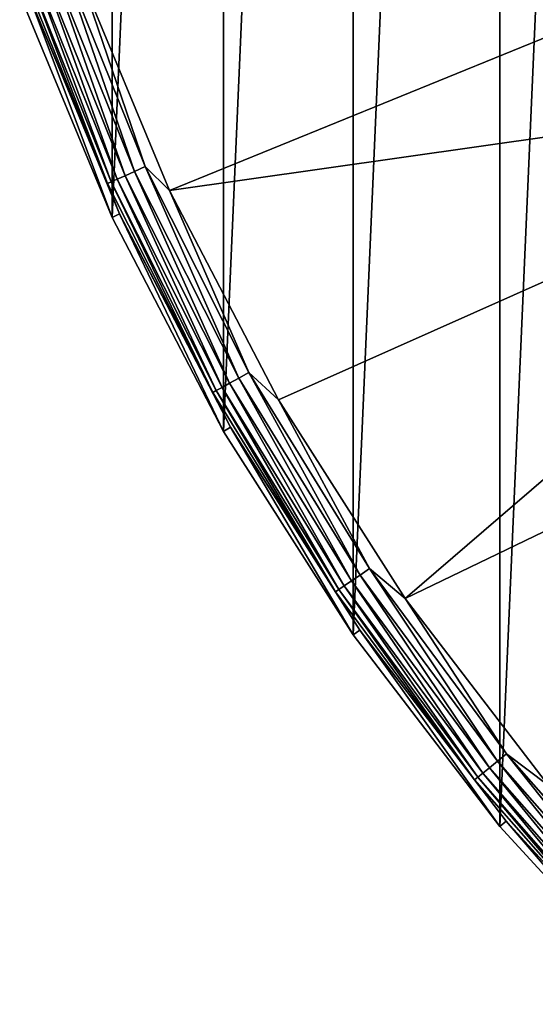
# Model space of a CAD drawing. Header units: metres. Extents: x -263 to 72, y -72 to 102.
# Tile 6 of 256: x -68 to -55, y -51 to -25. Entities that reach past the tile are written whole.
import ezdxf

# ---------------------------------------------------------------- set-up
doc = ezdxf.new("R2010")
doc.units = ezdxf.units.M
doc.layers.add('solid_FREE_STANDING_ONO_SW0004', color=7, linetype='CONTINUOUS')

msp = doc.modelspace()

# ---------------------------------------------------------------- linework, layer by layer
at = {"layer": 'solid_FREE_STANDING_ONO_SW0004'}
for points in [[(-55.538288, -46.60202, -887), (-55.538273, 46.602039, -887), (-51.265236, 51.265247, -887)], [(-51.265244, -51.26524, -887), (-55.538288, -46.60202, -887), (-51.265236, 51.265247, -887)], [(-59.388515, -41.584305, -887), (-59.388496, 41.584332, -887), (-55.538273, 46.602039, -887)], [(-55.538288, -46.60202, -887), (-59.388515, -41.584305, -887), (-55.538273, 46.602039, -887)], [(-62.786804, -36.250061, -887), (-62.786793, 36.250084, -887), (-59.388496, 41.584332, -887)], [(-59.388515, -41.584305, -887), (-62.786804, -36.250061, -887), (-59.388496, 41.584332, -887)], [(-65.707329, -30.639786, -887), (-65.707321, 30.639803, -887), (-62.786793, 36.250084, -887)], [(-62.786804, -36.250061, -887), (-65.707329, -30.639786, -887), (-62.786793, 36.250084, -887)], [(-65.707329, -30.639786, -887), (-68.127739, -24.796394, -887), (-65.707321, 30.639803, -887)], [(-43.770573, -21.608009, -872.461243), (-66.56498, -24.227144, -873.1203), (-64.200058, -29.936666, -873.1203)], [(-43.770573, -21.608009, -872.461243), (-64.200058, -29.936666, -873.1203), (-41.903355, -26.767881, -872.483643)], [(-67.093338, -23.705585, -873.166809), (-67.380005, -23.806871, -873.281555), (-65.118309, -29.435329, -873.281555)], [(-64.841263, -29.310099, -873.166809), (-67.093338, -23.705585, -873.166809), (-65.118309, -29.435329, -873.281555)], [(-66.56498, -24.227144, -873.1203), (-67.093338, -23.705585, -873.166809), (-64.841263, -29.310099, -873.166809)], [(-67.851227, -23.973364, -873.690979), (-68.013672, -24.030758, -873.966553), (-65.730698, -29.712149, -873.966553)], [(-67.63665, -23.897549, -873.459045), (-67.851227, -23.973364, -873.690979), (-65.573708, -29.641186, -873.690979)], [(-65.573708, -29.641186, -873.690979), (-67.851227, -23.973364, -873.690979), (-65.730698, -29.712149, -873.966553)], [(-67.380005, -23.806871, -873.281555), (-67.63665, -23.897549, -873.459045), (-65.366333, -29.547445, -873.459045)], [(-65.366333, -29.547445, -873.459045), (-67.63665, -23.897549, -873.459045), (-65.573708, -29.641186, -873.690979)], [(-65.118309, -29.435329, -873.281555), (-67.380005, -23.806871, -873.281555), (-65.366333, -29.547445, -873.459045)], [(-68.013672, -24.030758, -873.966553), (-68.116348, -24.067038, -874.272705), (-65.829933, -29.757006, -874.272705)], [(-65.829933, -29.757006, -874.272705), (-68.116348, -24.067038, -874.272705), (-67.92421, -24.722397, -874.593201)], [(-65.730698, -29.712149, -873.966553), (-68.013672, -24.030758, -873.966553), (-65.829933, -29.757006, -874.272705)], [(-64.200058, -29.936666, -873.1203), (-66.56498, -24.227144, -873.1203), (-64.841263, -29.310099, -873.166809)], [(-67.92421, -24.722397, -874.593201), (-68.127739, -24.796394, -887), (-65.707329, -30.639786, -887)], [(-65.51104, -30.548306, -874.593201), (-67.92421, -24.722397, -874.593201), (-65.707329, -30.639786, -887)], [(-65.829933, -29.757006, -874.272705), (-67.92421, -24.722397, -874.593201), (-65.51104, -30.548306, -874.593201)], [(-41.903355, -26.767881, -872.483643), (-64.200058, -29.936666, -873.1203), (-61.346497, -35.418339, -873.1203)], [(-41.903355, -26.767881, -872.483643), (-61.346497, -35.418339, -873.1203), (-58.026028, -40.630424, -873.1203)], [(-41.903355, -26.767881, -872.483643), (-58.026028, -40.630424, -873.1203), (-39.643963, -31.768452, -872.510742)], [(-64.841263, -29.310099, -873.166809), (-65.118309, -29.435329, -873.281555), (-62.387424, -34.851707, -873.281555)], [(-62.122002, -34.70343, -873.166809), (-64.841263, -29.310099, -873.166809), (-62.387424, -34.851707, -873.281555)], [(-64.200058, -29.936666, -873.1203), (-64.841263, -29.310099, -873.166809), (-62.122002, -34.70343, -873.166809)], [(-65.573708, -29.641186, -873.690979), (-65.730698, -29.712149, -873.966553), (-62.974136, -35.179462, -873.966553)], [(-65.366333, -29.547445, -873.459045), (-65.573708, -29.641186, -873.690979), (-62.82373, -35.095444, -873.690979)], [(-62.82373, -35.095444, -873.690979), (-65.573708, -29.641186, -873.690979), (-62.974136, -35.179462, -873.966553)], [(-65.118309, -29.435329, -873.281555), (-65.366333, -29.547445, -873.459045), (-62.625053, -34.984455, -873.459045)], [(-62.625053, -34.984455, -873.459045), (-65.366333, -29.547445, -873.459045), (-62.82373, -35.095444, -873.690979)], [(-62.387424, -34.851707, -873.281555), (-65.118309, -29.435329, -873.281555), (-62.625053, -34.984455, -873.459045)], [(-65.730698, -29.712149, -873.966553), (-65.829933, -29.757006, -874.272705), (-63.06921, -35.232574, -874.272705)], [(-63.06921, -35.232574, -874.272705), (-65.829933, -29.757006, -874.272705), (-65.51104, -30.548306, -874.593201)], [(-62.974136, -35.179462, -873.966553), (-65.730698, -29.712149, -873.966553), (-63.06921, -35.232574, -874.272705)], [(-61.346497, -35.418339, -873.1203), (-64.200058, -29.936666, -873.1203), (-62.122002, -34.70343, -873.166809)], [(-65.51104, -30.548306, -874.593201), (-65.707329, -30.639786, -887), (-62.786804, -36.250061, -887)], [(-62.599293, -36.141724, -874.593201), (-65.51104, -30.548306, -874.593201), (-62.786804, -36.250061, -887)], [(-63.06921, -35.232574, -874.272705), (-65.51104, -30.548306, -874.593201), (-62.599293, -36.141724, -874.593201)], [(-39.643963, -31.768452, -872.510742), (-58.026028, -40.630424, -873.1203), (-54.263931, -45.533253, -873.1203)], [(-62.122002, -34.70343, -873.166809), (-62.387424, -34.851707, -873.281555), (-59.207043, -40.016975, -873.281555)], [(-58.955151, -39.846725, -873.166809), (-62.122002, -34.70343, -873.166809), (-59.207043, -40.016975, -873.281555)], [(-61.346497, -35.418339, -873.1203), (-62.122002, -34.70343, -873.166809), (-58.955151, -39.846725, -873.166809)], [(-62.82373, -35.095444, -873.690979), (-62.974136, -35.179462, -873.966553), (-59.763844, -40.393311, -873.966553)], [(-62.625053, -34.984455, -873.459045), (-62.82373, -35.095444, -873.690979), (-59.621105, -40.296833, -873.690979)], [(-59.621105, -40.296833, -873.690979), (-62.82373, -35.095444, -873.690979), (-59.763844, -40.393311, -873.966553)], [(-62.387424, -34.851707, -873.281555), (-62.625053, -34.984455, -873.459045), (-59.432556, -40.169395, -873.459045)], [(-59.432556, -40.169395, -873.459045), (-62.625053, -34.984455, -873.459045), (-59.621105, -40.296833, -873.690979)], [(-59.207043, -40.016975, -873.281555), (-62.387424, -34.851707, -873.281555), (-59.432556, -40.169395, -873.459045)], [(-62.974136, -35.179462, -873.966553), (-63.06921, -35.232574, -874.272705), (-59.854073, -40.454292, -874.272705)], [(-59.854073, -40.454292, -874.272705), (-63.06921, -35.232574, -874.272705), (-62.599293, -36.141724, -874.593201)], [(-59.763844, -40.393311, -873.966553), (-62.974136, -35.179462, -873.966553), (-59.854073, -40.454292, -874.272705)], [(-58.026028, -40.630424, -873.1203), (-61.346497, -35.418339, -873.1203), (-58.955151, -39.846725, -873.166809)], [(-62.599293, -36.141724, -874.593201), (-62.786804, -36.250061, -887), (-59.388515, -41.584305, -887)], [(-59.211124, -41.460079, -874.593201), (-62.599293, -36.141724, -874.593201), (-59.388515, -41.584305, -887)], [(-59.854073, -40.454292, -874.272705), (-62.599293, -36.141724, -874.593201), (-59.211124, -41.460079, -874.593201)], [(-58.955151, -39.846725, -873.166809), (-59.207043, -40.016975, -873.281555), (-55.600071, -44.893925, -873.281555)], [(-55.363525, -44.702923, -873.166809), (-58.955151, -39.846725, -873.166809), (-55.600071, -44.893925, -873.281555)], [(-58.026028, -40.630424, -873.1203), (-58.955151, -39.846725, -873.166809), (-55.363525, -44.702923, -873.166809)], [(-59.432556, -40.169395, -873.459045), (-59.621105, -40.296833, -873.690979), (-55.988911, -45.20789, -873.690979)], [(-59.207043, -40.016975, -873.281555), (-59.432556, -40.169395, -873.459045), (-55.811848, -45.064919, -873.459045)], [(-55.811848, -45.064919, -873.459045), (-59.432556, -40.169395, -873.459045), (-55.988911, -45.20789, -873.690979)], [(-55.600071, -44.893925, -873.281555), (-59.207043, -40.016975, -873.281555), (-55.811848, -45.064919, -873.459045)], [(-59.763844, -40.393311, -873.966553), (-59.854073, -40.454292, -874.272705), (-56.207684, -45.384533, -874.272705)], [(-56.207684, -45.384533, -874.272705), (-59.854073, -40.454292, -874.272705), (-59.211124, -41.460079, -874.593201)], [(-59.621105, -40.296833, -873.690979), (-59.763844, -40.393311, -873.966553), (-56.122952, -45.31612, -873.966553)], [(-56.122952, -45.31612, -873.966553), (-59.763844, -40.393311, -873.966553), (-56.207684, -45.384533, -874.272705)], [(-55.988911, -45.20789, -873.690979), (-59.621105, -40.296833, -873.690979), (-56.122952, -45.31612, -873.966553)], [(-54.263931, -45.533253, -873.1203), (-58.026028, -40.630424, -873.1203), (-55.363525, -44.702923, -873.166809)], [(-59.211124, -41.460079, -874.593201), (-59.388515, -41.584305, -887), (-55.538288, -46.60202, -887)], [(-55.372322, -46.462902, -874.593201), (-59.211124, -41.460079, -874.593201), (-55.538288, -46.60202, -887)], [(-56.207684, -45.384533, -874.272705), (-59.211124, -41.460079, -874.593201), (-55.372322, -46.462902, -874.593201)], [(-55.600071, -44.893925, -873.281555), (-55.811848, -45.064919, -873.459045), (-51.789013, -49.635746, -873.459045)], [(-55.363525, -44.702923, -873.166809), (-55.600071, -44.893925, -873.281555), (-51.592503, -49.447407, -873.281555)], [(-51.592503, -49.447407, -873.281555), (-55.600071, -44.893925, -873.281555), (-51.789013, -49.635746, -873.459045)], [(-51.373005, -49.237038, -873.166809), (-55.363525, -44.702923, -873.166809), (-51.592503, -49.447407, -873.281555)], [(-54.263931, -45.533253, -873.1203), (-55.363525, -44.702923, -873.166809), (-51.373005, -49.237038, -873.166809)], [(-55.811848, -45.064919, -873.459045), (-55.988911, -45.20789, -873.690979), (-51.953312, -49.793217, -873.690979)], [(-51.789013, -49.635746, -873.459045), (-55.811848, -45.064919, -873.459045), (-51.953312, -49.793217, -873.690979)], [(-56.122952, -45.31612, -873.966553), (-56.207684, -45.384533, -874.272705), (-52.156319, -49.987782, -874.272705)], [(-52.156319, -49.987782, -874.272705), (-56.207684, -45.384533, -874.272705), (-55.372322, -46.462902, -874.593201)], [(-55.988911, -45.20789, -873.690979), (-56.122952, -45.31612, -873.966553), (-52.077694, -49.912426, -873.966553)], [(-52.077694, -49.912426, -873.966553), (-56.122952, -45.31612, -873.966553), (-52.156319, -49.987782, -874.272705)], [(-51.953312, -49.793217, -873.690979), (-55.988911, -45.20789, -873.690979), (-52.077694, -49.912426, -873.966553)], [(-55.372322, -46.462902, -874.593201), (-55.538288, -46.60202, -887), (-51.265244, -51.26524, -887)], [(-51.112106, -51.11211, -874.593201), (-55.372322, -46.462902, -874.593201), (-51.265244, -51.26524, -887)], [(-52.156319, -49.987782, -874.272705), (-55.372322, -46.462902, -874.593201), (-51.112106, -51.11211, -874.593201)]]:
    msp.add_3dface(points, dxfattribs=at)

doc.saveas('drawing.dxf')
